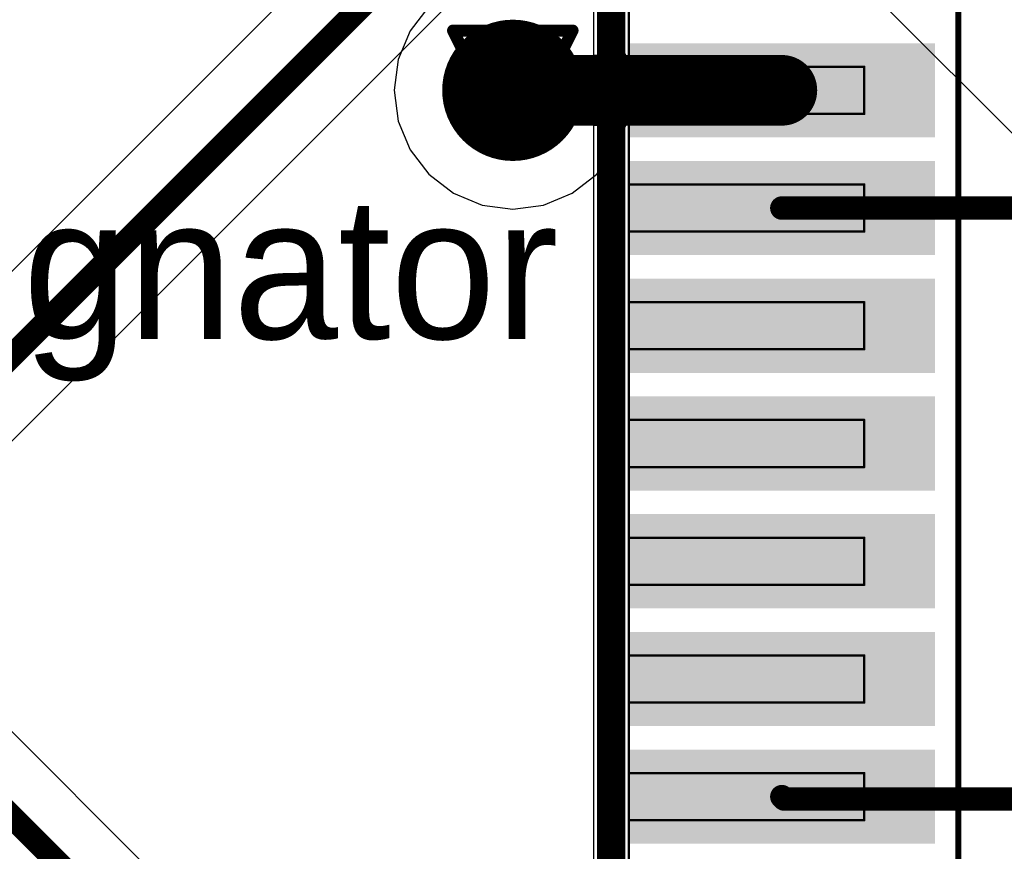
# Model space of a CAD drawing. Header units: millimetres. Extents: x 138 to 555, y 26 to 334.
# Tile 204 of 256: x 239.93 to 244.12, y 164.63 to 168.16. Entities that reach past the tile are written whole.
import ezdxf

# ---------------------------------------------------------------- set-up
doc = ezdxf.new("R2010")
doc.units = ezdxf.units.MM
for name, color, linetype in [('BottomLayer', 5, 'Continuous'), ('DrillDrawing', 1, 'Continuous'), ('Mechanical20', 56, 'Continuous'), ('Mechanical27', 56, 'Continuous'), ('MidLayer1', 16, 'Continuous'), ('MidLayer2', 76, 'Continuous'), ('MidLayer3', 90, 'Continuous'), ('MidLayer4', 156, 'Continuous'), ('MultiLayer', 9, 'Continuous'), ('TopLayer', 1, 'Continuous'), ('TopOverlay', 2, 'Continuous'), ('TopPaste', 8, 'Continuous'), ('TopSolder', 216, 'Continuous'), ('ViaHoleLayer', 16, 'Continuous')]:
    doc.layers.add(name, color=color, linetype=linetype)

# ---------------------------------------------------------------- blocks, each defined once
blk = doc.blocks.new('ICC_LQFP48_7X7_P050_508')
at = {"layer": 'Mechanical20', "const_width": 0.0254}
blk.add_lwpolyline([(-5, -5), (5, -5)], dxfattribs=at)
at = {"layer": 'Mechanical27', "const_width": 0.01}
for points in [[(-3.25, -3.5), (3.25, -3.5)], [(-3.3, -3.6), (3.3, -3.6)], [(-2.35, -3.6), (-2.15, -3.6)], [(-2.35, -3.6), (-2.35, -4.6)], [(-2.15, -3.6), (-2.15, -4.6)], [(-1.85, -3.6), (-1.65, -3.6)], [(-1.85, -3.6), (-1.85, -4.6)], [(-1.65, -3.6), (-1.65, -4.6)], [(-1.35, -3.6), (-1.15, -3.6)], [(-1.35, -3.6), (-1.35, -4.6)], [(-1.15, -3.6), (-1.15, -4.6)], [(-0.85, -3.6), (-0.65, -3.6)], [(-0.85, -3.6), (-0.85, -4.6)], [(-0.65, -3.6), (-0.65, -4.6)], [(-0.35, -3.6), (-0.15, -3.6)], [(-0.35, -3.6), (-0.35, -4.6)], [(-0.15, -3.6), (-0.15, -4.6)], [(0.15, -3.6), (0.35, -3.6)], [(0.15, -3.6), (0.15, -4.6)], [(0.35, -3.6), (0.35, -4.6)], [(0.65, -3.6), (0.85, -3.6)], [(0.65, -3.6), (0.65, -4.6)], [(0.85, -3.6), (0.85, -4.6)], [(-2.35, -4.6), (-2.15, -4.6)], [(-1.85, -4.6), (-1.65, -4.6)], [(-1.35, -4.6), (-1.15, -4.6)], [(-0.85, -4.6), (-0.65, -4.6)], [(-0.35, -4.6), (-0.15, -4.6)], [(0.15, -4.6), (0.35, -4.6)], [(0.65, -4.6), (0.85, -4.6)]]:
    blk.add_lwpolyline(points, dxfattribs=at)
at = {"layer": 'Mechanical27', "const_width": 0.005}
for points in [[(-2.3525, -3.6, 1), (-2.3475, -3.6, 1)], [(-2.3525, -3.6, 1), (-2.3475, -3.6, 1)], [(-2.1525, -3.6, 1), (-2.1475, -3.6, 1)], [(-2.1525, -3.6, 1), (-2.1475, -3.6, 1)], [(-1.8525, -3.6, 1), (-1.8475, -3.6, 1)], [(-1.8525, -3.6, 1), (-1.8475, -3.6, 1)], [(-1.6525, -3.6, 1), (-1.6475, -3.6, 1)], [(-1.6525, -3.6, 1), (-1.6475, -3.6, 1)], [(-1.3525, -3.6, 1), (-1.3475, -3.6, 1)], [(-1.3525, -3.6, 1), (-1.3475, -3.6, 1)], [(-1.1525, -3.6, 1), (-1.1475, -3.6, 1)], [(-1.1525, -3.6, 1), (-1.1475, -3.6, 1)], [(-0.8525, -3.6, 1), (-0.8475, -3.6, 1)], [(-0.8525, -3.6, 1), (-0.8475, -3.6, 1)], [(-0.6525, -3.6, 1), (-0.6475, -3.6, 1)], [(-0.6525, -3.6, 1), (-0.6475, -3.6, 1)], [(-0.3525, -3.6, 1), (-0.3475, -3.6, 1)], [(-0.3525, -3.6, 1), (-0.3475, -3.6, 1)], [(-0.1525, -3.6, 1), (-0.1475, -3.6, 1)], [(-0.1525, -3.6, 1), (-0.1475, -3.6, 1)], [(0.1475, -3.6, 1), (0.1525, -3.6, 1)], [(0.1475, -3.6, 1), (0.1525, -3.6, 1)], [(0.3475, -3.6, 1), (0.3525, -3.6, 1)], [(0.3475, -3.6, 1), (0.3525, -3.6, 1)], [(0.6475, -3.6, 1), (0.6525, -3.6, 1)], [(0.6475, -3.6, 1), (0.6525, -3.6, 1)], [(0.8475, -3.6, 1), (0.8525, -3.6, 1)], [(0.8475, -3.6, 1), (0.8525, -3.6, 1)], [(-2.3525, -4.6, 1), (-2.3475, -4.6, 1)], [(-2.3525, -4.6, 1), (-2.3475, -4.6, 1)], [(-2.1525, -4.6, 1), (-2.1475, -4.6, 1)], [(-2.1525, -4.6, 1), (-2.1475, -4.6, 1)], [(-1.8525, -4.6, 1), (-1.8475, -4.6, 1)], [(-1.8525, -4.6, 1), (-1.8475, -4.6, 1)], [(-1.6525, -4.6, 1), (-1.6475, -4.6, 1)], [(-1.6525, -4.6, 1), (-1.6475, -4.6, 1)], [(-1.3525, -4.6, 1), (-1.3475, -4.6, 1)], [(-1.3525, -4.6, 1), (-1.3475, -4.6, 1)], [(-1.1525, -4.6, 1), (-1.1475, -4.6, 1)], [(-1.1525, -4.6, 1), (-1.1475, -4.6, 1)], [(-0.8525, -4.6, 1), (-0.8475, -4.6, 1)], [(-0.8525, -4.6, 1), (-0.8475, -4.6, 1)], [(-0.6525, -4.6, 1), (-0.6475, -4.6, 1)], [(-0.6525, -4.6, 1), (-0.6475, -4.6, 1)], [(-0.3525, -4.6, 1), (-0.3475, -4.6, 1)], [(-0.3525, -4.6, 1), (-0.3475, -4.6, 1)], [(-0.1525, -4.6, 1), (-0.1475, -4.6, 1)], [(-0.1525, -4.6, 1), (-0.1475, -4.6, 1)], [(0.1475, -4.6, 1), (0.1525, -4.6, 1)], [(0.1475, -4.6, 1), (0.1525, -4.6, 1)], [(0.3475, -4.6, 1), (0.3525, -4.6, 1)], [(0.3475, -4.6, 1), (0.3525, -4.6, 1)], [(0.6475, -4.6, 1), (0.6525, -4.6, 1)], [(0.6475, -4.6, 1), (0.6525, -4.6, 1)], [(0.8475, -4.6, 1), (0.8525, -4.6, 1)], [(0.8475, -4.6, 1), (0.8525, -4.6, 1)]]:
    blk.add_lwpolyline(points, format="xyb", close=True, dxfattribs=at)
at = {"layer": 'TopLayer'}
for points in [[(-2.1, -4.85), (-2.1, -3.65), (-2.4, -4.85), (-2.4, -3.65)], [(-1.6, -4.85), (-1.6, -3.65), (-1.9, -4.85), (-1.9, -3.65)], [(-1.1, -4.85), (-1.1, -3.65), (-1.4, -4.85), (-1.4, -3.65)], [(-0.6, -4.85), (-0.6, -3.65), (-0.9, -4.85), (-0.9, -3.65)], [(-0.1, -4.85), (-0.1, -3.65), (-0.4, -4.85), (-0.4, -3.65)], [(0.4, -4.85), (0.4, -3.65), (0.1, -4.85), (0.1, -3.65)], [(0.9, -4.85), (0.9, -3.65), (0.6, -4.85), (0.6, -3.65)]]:
    blk.add_solid(points, dxfattribs=at)
at = {"layer": 'TopOverlay', "const_width": 0.12}
blk.add_lwpolyline([(-2.775, -3.525), (3.25, -3.525)], dxfattribs=at)
at = {"layer": 'TopPaste'}
for points in [[(-2.1, -4.85), (-2.1, -3.65), (-2.4, -4.85), (-2.4, -3.65)], [(-1.6, -4.85), (-1.6, -3.65), (-1.9, -4.85), (-1.9, -3.65)], [(-1.1, -4.85), (-1.1, -3.65), (-1.4, -4.85), (-1.4, -3.65)], [(-0.6, -4.85), (-0.6, -3.65), (-0.9, -4.85), (-0.9, -3.65)], [(-0.1, -4.85), (-0.1, -3.65), (-0.4, -4.85), (-0.4, -3.65)], [(0.4, -4.85), (0.4, -3.65), (0.1, -4.85), (0.1, -3.65)], [(0.9, -4.85), (0.9, -3.65), (0.6, -4.85), (0.6, -3.65)]]:
    blk.add_solid(points, dxfattribs=at)
at = {"layer": 'TopSolder'}
for points in [[(-2.05, -4.9), (-2.05, -3.6), (-2.45, -4.9), (-2.45, -3.6)], [(-1.55, -4.9), (-1.55, -3.6), (-1.95, -4.9), (-1.95, -3.6)], [(-1.05, -4.9), (-1.05, -3.6), (-1.45, -4.9), (-1.45, -3.6)], [(-0.55, -4.9), (-0.55, -3.6), (-0.95, -4.9), (-0.95, -3.6)], [(-0.05, -4.9), (-0.05, -3.6), (-0.45, -4.9), (-0.45, -3.6)], [(0.45, -4.9), (0.45, -3.6), (0.05, -4.9), (0.05, -3.6)], [(0.95, -4.9), (0.95, -3.6), (0.55, -4.9), (0.55, -3.6)]]:
    blk.add_solid(points, dxfattribs=at)

msp = doc.modelspace()

# ---------------------------------------------------------------- linework, layer by layer
at = {"layer": 'BottomLayer'}
for p, q in [((242.8234, 170.013), (239.2231, 166.4128)), ((239.5089, 165.9776), (243.1092, 169.5779)), ((242.6727, 162.3597), (239.3292, 165.7032))]:
    msp.add_line(p, q, dxfattribs=at)
at = {"layer": 'BottomLayer', "const_width": 0.1}
for points in [[(239.3287, 166.1579), (243.0036, 169.8328)], [(239.0538, 165.6181), (242.5672, 162.1048)]]:
    msp.add_lwpolyline(points, dxfattribs=at)
at = {"layer": 'BottomLayer', "const_width": 0.3}
msp.add_lwpolyline([(241.8775, 167.8574, 1), (242.1775, 167.8574, 1)], format="xyb", close=True, dxfattribs=at)
at = {"layer": 'DrillDrawing', "const_width": 0.0508}
for points in [[(241.7735, 168.1114), (242.2815, 168.1114)], [(241.7735, 168.1114), (242.0275, 167.6034)], [(242.0275, 167.6034), (242.2815, 168.1114)], [(241.8751, 168.0098), (242.1799, 168.0098)], [(241.8751, 168.0098), (242.0275, 167.705)], [(242.0275, 167.705), (242.1799, 168.0098)]]:
    msp.add_lwpolyline(points, dxfattribs=at)
at = {"layer": 'DrillDrawing', "const_width": 0.0254}
for points in [[(241.7608, 168.1114, 1), (241.7862, 168.1114, 1)], [(241.7608, 168.1114, 1), (241.7862, 168.1114, 1)], [(242.2688, 168.1114, 1), (242.2942, 168.1114, 1)], [(242.2688, 168.1114, 1), (242.2942, 168.1114, 1)], [(241.8624, 168.0098, 1), (241.8878, 168.0098, 1)], [(241.8624, 168.0098, 1), (241.8878, 168.0098, 1)], [(242.1672, 168.0098, 1), (242.1926, 168.0098, 1)], [(242.1672, 168.0098, 1), (242.1926, 168.0098, 1)], [(242.0148, 167.705, 1), (242.0402, 167.705, 1)], [(242.0148, 167.705, 1), (242.0402, 167.705, 1)], [(242.0148, 167.6034, 1), (242.0402, 167.6034, 1)], [(242.0148, 167.6034, 1), (242.0402, 167.6034, 1)]]:
    msp.add_lwpolyline(points, format="xyb", close=True, dxfattribs=at)
at = {"layer": 'MidLayer1'}
for p, q in [((241.7691, 170.0549), (245.5358, 166.2882)), ((241.6709, 168.214), (241.5908, 168.1095)), ((242.4643, 168.1095), (242.3841, 168.214)), ((241.5908, 168.1095), (241.5404, 167.9879)), ((242.5146, 167.9879), (242.4643, 168.1095)), ((241.5404, 167.9879), (241.5232, 167.8574)), ((242.5318, 167.8574), (242.5146, 167.9879)), ((241.5232, 167.8574), (241.5404, 167.7269)), ((242.5146, 167.7269), (242.5318, 167.8574)), ((241.5404, 167.7269), (241.5908, 167.6052)), ((242.4643, 167.6052), (242.5146, 167.7269)), ((241.5908, 167.6052), (241.6709, 167.5008)), ((242.3841, 167.5008), (242.4643, 167.6052)), ((241.6709, 167.5008), (241.7754, 167.4206)), ((242.2797, 167.4206), (242.3841, 167.5008)), ((241.7754, 167.4206), (241.897, 167.3703)), ((242.158, 167.3703), (242.2797, 167.4206)), ((241.897, 167.3703), (242.0275, 167.3531)), ((242.0275, 167.3531), (242.158, 167.3703))]:
    msp.add_line(p, q, dxfattribs=at)
at = {"layer": 'MidLayer1', "const_width": 0.3}
msp.add_lwpolyline([(241.8775, 167.8574, 1), (242.1775, 167.8574, 1)], format="xyb", close=True, dxfattribs=at)
at = {"layer": 'MidLayer2', "const_width": 0.3}
msp.add_lwpolyline([(241.8775, 167.8574, 1), (242.1775, 167.8574, 1)], format="xyb", close=True, dxfattribs=at)
at = {"layer": 'MidLayer3', "const_width": 0.3}
msp.add_lwpolyline([(241.8775, 167.8574, 1), (242.1775, 167.8574, 1)], format="xyb", close=True, dxfattribs=at)
at = {"layer": 'MidLayer4'}
for p, q in [((241.6709, 168.214), (241.5908, 168.1095)), ((242.4643, 168.1095), (242.3841, 168.214)), ((241.5908, 168.1095), (241.5404, 167.9879)), ((242.5146, 167.9879), (242.4643, 168.1095)), ((241.5404, 167.9879), (241.5232, 167.8574)), ((242.5318, 167.8574), (242.5146, 167.9879)), ((241.5232, 167.8574), (241.5404, 167.7269)), ((242.5146, 167.7269), (242.5318, 167.8574)), ((241.5404, 167.7269), (241.5908, 167.6052)), ((242.4643, 167.6052), (242.5146, 167.7269)), ((241.5908, 167.6052), (241.6709, 167.5008)), ((242.3841, 167.5008), (242.4643, 167.6052)), ((241.6709, 167.5008), (241.7754, 167.4206)), ((242.2797, 167.4206), (242.3841, 167.5008)), ((241.7754, 167.4206), (241.897, 167.3703)), ((242.158, 167.3703), (242.2797, 167.4206)), ((241.897, 167.3703), (242.0275, 167.3531)), ((242.0275, 167.3531), (242.158, 167.3703))]:
    msp.add_line(p, q, dxfattribs=at)
at = {"layer": 'MidLayer4', "const_width": 0.3}
msp.add_lwpolyline([(241.8775, 167.8574, 1), (242.1775, 167.8574, 1)], format="xyb", close=True, dxfattribs=at)
at = {"layer": 'MultiLayer', "const_width": 0.3}
msp.add_lwpolyline([(241.8775, 167.8574, 1), (242.1775, 167.8574, 1)], format="xyb", close=True, dxfattribs=at)
at = {"layer": 'TopLayer'}
for p, q in [((242.3705, 169.0074), (242.3705, 168.0074)), ((242.3705, 168.0074), (242.4205, 168.0074)), ((242.4205, 168.0074), (242.4205, 167.9324)), ((242.4205, 167.9324), (243.1705, 167.9324)), ((243.1705, 167.9324), (243.1705, 167.7824)), ((243.1705, 167.7824), (242.4205, 167.7824)), ((242.4205, 167.7824), (242.4205, 167.7074)), ((242.4205, 167.7074), (242.3705, 167.7074)), ((242.3705, 167.7074), (242.3705, 167.0074)), ((242.3705, 167.0074), (242.3705, 166.0074)), ((242.3705, 166.0074), (242.3705, 165.0074)), ((242.3705, 165.0074), (242.3705, 164.0074))]:
    msp.add_line(p, q, dxfattribs=at)
for points, const_width in [([(241.8775, 167.8574, 1), (242.1775, 167.8574, 1)], 0.3), ([(241.9525, 167.8574, 1), (242.1025, 167.8574, 1)], 0.15), ([(243.0955, 167.8574, 1), (243.2455, 167.8574, 1)], 0.15), ([(243.1455, 167.3574, 1), (243.1955, 167.3574, 1)], 0.05), ([(243.1455, 164.8574, 1), (243.1955, 164.8574, 1)], 0.05), ([(243.1555, 164.8474, 1), (243.2055, 164.8474, 1)], 0.05), ([(243.1555, 164.8474, 1), (243.2055, 164.8474, 1)], 0.05)]:
    msp.add_lwpolyline(points, format="xyb", close=True, dxfattribs=dict(at, const_width=const_width))
for points, const_width in [([(242.0275, 167.8574), (243.1705, 167.8574)], 0.3), ([(243.1705, 167.3574), (244.6205, 167.3574)], 0.1), ([(243.1705, 164.8574), (243.1805, 164.8474)], 0.1), ([(243.1805, 164.8474), (244.5801, 164.8474)], 0.1)]:
    msp.add_lwpolyline(points, dxfattribs=dict(at, const_width=const_width))
at = {"layer": 'ViaHoleLayer', "const_width": 0.15}
msp.add_lwpolyline([(241.9525, 167.8574, 1), (242.1025, 167.8574, 1)], format="xyb", close=True, dxfattribs=at)

# ---------------------------------------------------------------- block references
at = {"rotation": 90}
msp.add_blockref('ICC_LQFP48_7X7_P050_508', (238.9205, 167.1074), dxfattribs=at)

# ---------------------------------------------------------------- texts
at = {"layer": 'Mechanical27'}
msp.add_text('.designator', height=0.599999, dxfattribs=at).set_placement((238.252, 166.8018))

doc.saveas('drawing.dxf')
